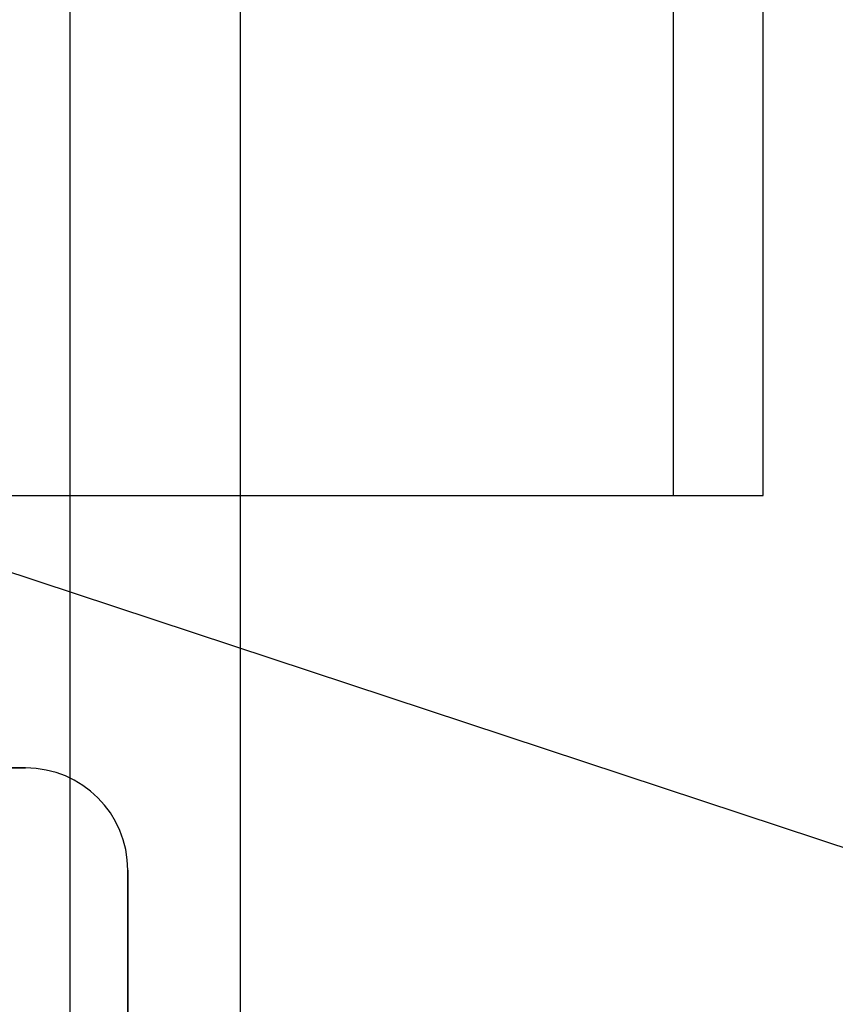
# Model space of a CAD drawing. Header units: millimetres. Extents: x -20654 to 2526, y -8238 to 977.
# Tile 122 of 219: x -10311.973 to -10311.734, y -4119.281 to -4118.992. Entities that reach past the tile are written whole.
import ezdxf

# ---------------------------------------------------------------- set-up
doc = ezdxf.new("R2010")
doc.units = ezdxf.units.MM
for name, color, linetype in [('01 CONTORNO_dwg', 252, 'Continuous'), ('ARQ_ELEMENTS', 253, 'Continuous'), ('TQ-Condutos', 3, 'Continuous')]:
    doc.layers.add(name, color=color, linetype=linetype)

# ---------------------------------------------------------------- blocks, each defined once
blk = doc.blocks.new('serv')
at = {"layer": 'ARQ_ELEMENTS'}
for p, q in [((-16117.24, -335.13), (-16117.24, -935.13)), ((-16090.79, -935.13), (-16090.79, -335.13)), ((-16707.24, -935.13), (-16090.79, -935.13)), ((-16307.24, -1015.13), (-16777.24, -1015.13)), ((-16777.24, -1015.13), (-16307.24, -1015.13)), ((-16277.24, -1585.13), (-16277.24, -1045.13)), ((-16277.24, -1045.13), (-16277.24, -1585.13))]:
    blk.add_line(p, q, dxfattribs=at)
blk.add_arc((-16307.24, -1045.13), 30, 0, 90, dxfattribs=at)
blk.add_arc((-16307.24, -1045.13), 30, 0, 90, dxfattribs=at)

msp = doc.modelspace()

# ---------------------------------------------------------------- linework, layer by layer
at = {"ltscale": 2}
msp.add_line((-10312.12911, -4119.10389), (-10311.65005, -4119.26219), dxfattribs=at)
at = {"layer": 'TQ-Condutos'}
for p, q in [((-10311.9586, -4121.08824), (-10311.9586, -4118.25203)), ((-10311.9086, -4121.08824), (-10311.9086, -4118.25203))]:
    msp.add_line(p, q, dxfattribs=at)

# ---------------------------------------------------------------- block references
at = {"layer": '01 CONTORNO_dwg', "xscale": 0.0009999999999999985, "yscale": 0.0009999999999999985, "zscale": 0.0009999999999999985}
msp.add_blockref('serv', (-10295.66441, -4118.19674), dxfattribs=at)

doc.saveas('drawing.dxf')
